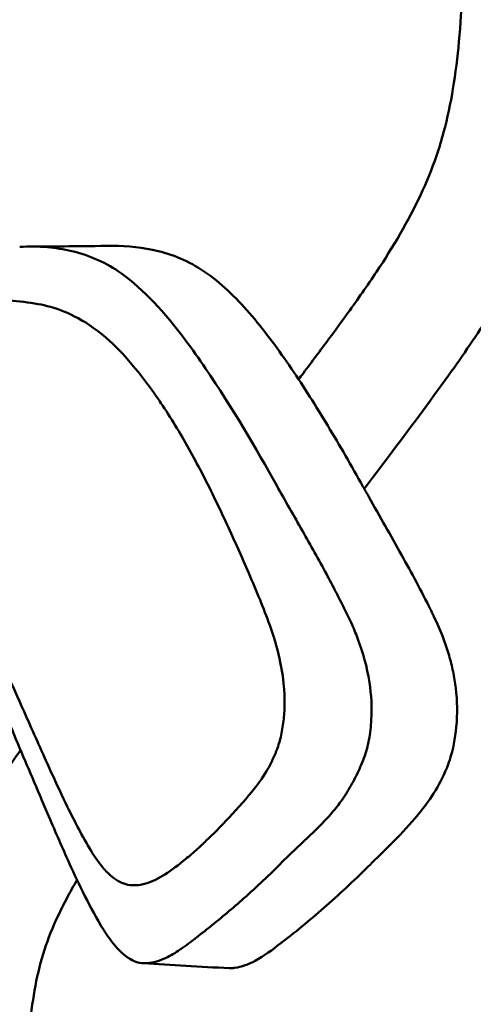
# Model space of a CAD drawing. Header units: millimetres. Extents: x 0 to 4686, y -120 to 1682.
# Tile 254 of 256: x 1552 to 1571, y 1403 to 1445. Entities that reach past the tile are written whole.
import ezdxf

# ---------------------------------------------------------------- set-up
doc = ezdxf.new("R2010")
doc.units = ezdxf.units.MM
doc.header["$LTSCALE"] = 2
doc.layers.add('Sichtbar (ISO)', color=7, linetype='Continuous', lineweight=50)

msp = doc.modelspace()

# ---------------------------------------------------------------- linework, layer by layer
at = {"layer": 'Sichtbar (ISO)'}
msp.add_ellipse((1565.3335, 1415.8946), major_axis=(1.5815, -5.4785), ratio=0.8086344, start_param=0.831128, end_param=0.8709843, dxfattribs=at)
for points, knots in [([(1563.3661, 1429.3801), (1563.433, 1429.4691), (1563.4998, 1429.5582), (1563.5666, 1429.6473), (1563.9275, 1430.1284), (1564.288, 1430.6099), (1564.6458, 1431.0936), (1564.9143, 1431.4565), (1565.1813, 1431.8207), (1565.4452, 1432.1868), (1565.8583, 1432.7596), (1566.2639, 1433.3369), (1566.6547, 1433.9251), (1567.3471, 1434.9674), (1567.9926, 1436.0438), (1568.5202, 1437.1775), (1568.7684, 1437.7107), (1568.9904, 1438.2567), (1569.1808, 1438.8131), (1569.2926, 1439.1401), (1569.3935, 1439.4707), (1569.4837, 1439.8042), (1569.6469, 1440.4074), (1569.7751, 1441.0201), (1569.8777, 1441.6366), (1569.9879, 1442.2993), (1570.0686, 1442.9665), (1570.1302, 1443.6353), (1570.1966, 1444.3552), (1570.2409, 1445.0771), (1570.2723, 1445.7994), (1570.3067, 1446.5901), (1570.3256, 1447.3814), (1570.3378, 1448.1728), (1570.3575, 1449.4495), (1570.3599, 1450.7264), (1570.3599, 1452.0033)], [0.61230601, 0.61230601, 0.61230601, 0.61230601, 0.61760272, 0.61760272, 0.61760272, 0.64621942, 0.64621942, 0.64621942, 0.66768788, 0.66768788, 0.66768788, 0.70128061, 0.70128061, 0.70128061, 0.7608135, 0.7608135, 0.7608135, 0.78881425, 0.78881425, 0.78881425, 0.80527165, 0.80527165, 0.80527165, 0.83503816, 0.83503816, 0.83503816, 0.86703293, 0.86703293, 0.86703293, 0.90147254, 0.90147254, 0.90147254, 0.93917426, 0.93917426, 0.93917426, 1, 1, 1, 1]), ([(1575.3599, 1452.0033), (1575.3599, 1450.4279), (1575.3598, 1448.8523), (1575.3241, 1447.2774), (1575.3061, 1446.4824), (1575.279, 1445.6877), (1575.2353, 1444.8937), (1575.1846, 1443.9709), (1575.1115, 1443.0492), (1574.9997, 1442.1318), (1574.89, 1441.2325), (1574.7432, 1440.3374), (1574.5437, 1439.4535), (1574.3447, 1438.5722), (1574.0934, 1437.7021), (1573.7849, 1436.8528), (1573.483, 1436.0216), (1573.1263, 1435.2103), (1572.728, 1434.4202), (1572.3383, 1433.6472), (1571.9088, 1432.8944), (1571.4514, 1432.1593), (1570.8976, 1431.2693), (1570.3027, 1430.4053), (1569.693, 1429.5522), (1568.8747, 1428.4074), (1568.0296, 1427.2822), (1567.183, 1426.1582), (1566.8341, 1425.6951), (1566.485, 1425.2322), (1566.1358, 1424.7694)], [0, 0, 0, 0, 0.07504599, 0.07504599, 0.07504599, 0.11292292, 0.11292292, 0.11292292, 0.15694532, 0.15694532, 0.15694532, 0.20009904, 0.20009904, 0.20009904, 0.24313014, 0.24313014, 0.24313014, 0.28524424, 0.28524424, 0.28524424, 0.32644481, 0.32644481, 0.32644481, 0.37632687, 0.37632687, 0.37632687, 0.44326295, 0.44326295, 0.44326295, 0.47084195, 0.47084195, 0.47084195, 0.47084195]), ([(1551.6, 1434.9744), (1551.9906, 1434.9921), (1552.3813, 1434.9881), (1553.1133, 1434.9256), (1553.4562, 1434.8734), (1553.796, 1434.7928)], [0.000001, 0.000001, 0.000001, 0.000001, 0.18157915, 0.18157915, 0.34227448, 0.34227448, 0.34227448, 0.34227448]), ([(1552.0452, 1434.9847), (1552.579, 1434.9849), (1553.1196, 1434.989), (1554.2437, 1435.0011), (1554.8411, 1435.0111), (1555.527, 1435.0119)], [0, 0, 0, 0, 0.2352155, 0.2352155, 0.4728011, 0.4728011, 0.4728011, 0.4728011]), ([(1553.796, 1434.7928), (1554.1726, 1434.7035), (1554.5472, 1434.5794), (1555.2493, 1434.2611), (1555.5763, 1434.0748), (1555.8919, 1433.8493)], [-0.34067558, -0.34067558, -0.34067558, -0.34067558, -0.1625616, -0.1625616, -0.00000269, -0.00000269, -0.00000269, -0.00000269]), ([(1555.5269, 1435.0119), (1556.1652, 1435.0127), (1556.8111, 1434.9519), (1557.8012, 1434.7058), (1558.1559, 1434.5859), (1558.8527, 1434.2706), (1559.1921, 1434.0758), (1559.5225, 1433.8387)], [-0.63753394, -0.63753394, -0.63753394, -0.63753394, -0.33884683, -0.33884683, -0.1697119, -0.1697119, -0.00005897, -0.00005897, -0.00005897, -0.00005897]), ([(1555.8919, 1433.8493), (1556.8322, 1433.1773), (1557.7117, 1432.2176), (1558.8778, 1430.6569), (1559.1618, 1430.2525), (1560.5875, 1428.1534), (1561.5641, 1426.4835), (1562.4419, 1424.9055)], [-1.2355886, -1.2355886, -1.2355886, -1.2355886, -0.7795185, -0.7795185, -0.6280428, -0.6280428, -0.0000353, -0.0000353, -0.0000353, -0.0000353]), ([(1559.5225, 1433.8387), (1560.1942, 1433.3566), (1560.8156, 1432.7399), (1561.9857, 1431.364), (1562.5357, 1430.609), (1563.5897, 1429.0568), (1564.096, 1428.2573), (1565.1005, 1426.5938), (1565.5959, 1425.7325), (1566.0805, 1424.8681)], [0.000058, 0.000058, 0.000058, 0.000058, 0.3450239, 0.3450239, 0.6848304, 0.6848304, 1.0235022, 1.0235022, 1.3680409, 1.3680409, 1.3680409, 1.3680409]), ([(1549.8518, 1432.7444), (1550.2878, 1432.7412), (1550.7294, 1432.7332), (1551.5723, 1432.6782), (1551.9761, 1432.6341), (1552.3781, 1432.5598)], [-0.39408238, -0.39408238, -0.39408238, -0.39408238, -0.18909892, -0.18909892, -0.00000167, -0.00000167, -0.00000167, -0.00000167]), ([(1556.9959, 1429.1766), (1556.6602, 1429.6257), (1556.2905, 1430.0834), (1555.6093, 1430.8131), (1555.2059, 1431.2057), (1553.8426, 1432.1765), (1553.0314, 1432.439), (1552.3781, 1432.5598)], [0.00000199, 0.00000199, 0.00000199, 0.00000199, 0.21082106, 0.21082106, 0.38460762, 0.38460762, 0.68376095, 0.68376095, 0.68376095, 0.68376095]), ([(1556.9959, 1429.1766), (1556.9994, 1429.172), (1557.0028, 1429.1673), (1557.0098, 1429.158), (1557.0132, 1429.1534), (1557.0236, 1429.1395), (1557.0305, 1429.1302), (1557.0511, 1429.1023), (1557.0649, 1429.0838), (1557.1059, 1429.028), (1557.133, 1428.9908), (1557.2139, 1428.879), (1557.2673, 1428.8041), (1557.4258, 1428.5784), (1557.5313, 1428.4237), (1557.839, 1427.9617), (1558.039, 1427.6455), (1558.6276, 1426.6709), (1558.9988, 1425.992), (1559.69, 1424.6506), (1560.0229, 1423.9613), (1560.666, 1422.5721), (1560.9651, 1421.8938), (1561.2611, 1421.2095)], [-1.0701699, -1.0701699, -1.0701699, -1.0701699, -1.0681343, -1.0681343, -1.0660987, -1.0660987, -1.0620324, -1.0620324, -1.0539185, -1.0539185, -1.0377565, -1.0377565, -1.0056213, -1.0056213, -0.9416178, -0.9416178, -0.8106801, -0.8106801, -0.5458311, -0.5458311, -0.2759974, -0.2759974, -0.000005, -0.000005, -0.000005, -0.000005]), ([(1562.4419, 1424.9055), (1562.6203, 1424.5844), (1562.7997, 1424.2676), (1563.1653, 1423.6259), (1563.3476, 1423.3081), (1563.8756, 1422.3829), (1564.2139, 1421.7847), (1564.5378, 1421.1777)], [-0.48904555, -0.48904555, -0.48904555, -0.48904555, -0.36337796, -0.36337796, -0.23793881, -0.23793881, -0.000001, -0.000001, -0.000001, -0.000001]), ([(1566.0805, 1424.8681), (1566.1217, 1424.7944), (1566.163, 1424.7209), (1566.2453, 1424.5739), (1566.2865, 1424.5005), (1566.3275, 1424.4271)], [0.000000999, 0.000000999, 0.000000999, 0.000000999, 0.029294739, 0.029294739, 0.058588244, 0.058588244, 0.058588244, 0.058588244]), ([(1566.3275, 1424.4271), (1566.7895, 1423.602), (1567.2529, 1422.7972), (1568.1301, 1421.2226), (1568.5425, 1420.4599), (1568.93, 1419.6746)], [0.000001, 0.000001, 0.000001, 0.000001, 0.32940828, 0.32940828, 0.63197471, 0.63197471, 0.63197471, 0.63197471]), ([(1551.7833, 1415.3743), (1551.5064, 1415.995), (1551.3006, 1416.4519), (1550.8031, 1417.5357), (1550.4883, 1418.2126), (1549.6301, 1419.999), (1549.0321, 1421.1412), (1548.2523, 1422.2882)], [-0.96090038, -0.96090038, -0.96090038, -0.96090038, -0.72526517, -0.72526517, -0.50171422, -0.50171422, -0.0001898, -0.0001898, -0.0001898, -0.0001898]), ([(1561.2611, 1421.2095), (1561.4226, 1420.8362), (1561.5819, 1420.4656), (1561.88, 1419.7342), (1562.0178, 1419.3793), (1562.1488, 1419.0129)], [0.00001751, 0.00001751, 0.00001751, 0.00001751, 0.15053446, 0.15053446, 0.28877333, 0.28877333, 0.28877333, 0.28877333]), ([(1564.5378, 1421.1777), (1564.6698, 1420.9303), (1564.7988, 1420.6835), (1565.0491, 1420.1989), (1565.1705, 1419.9612), (1565.2927, 1419.7217)], [-0.18742465, -0.18742465, -0.18742465, -0.18742465, -0.09115849, -0.09115849, -0.000001, -0.000001, -0.000001, -0.000001]), ([(1565.2927, 1419.7217), (1565.4067, 1419.4982), (1565.5168, 1419.2697), (1565.7139, 1418.8231), (1565.8025, 1418.6053), (1565.8833, 1418.3822)], [0.000001, 0.000001, 0.000001, 0.000001, 0.08509295, 0.08509295, 0.16233859, 0.16233859, 0.16233859, 0.16233859]), ([(1568.93, 1419.6746), (1568.957, 1419.6199), (1568.984, 1419.5648), (1569.0373, 1419.455), (1569.0637, 1419.4001), (1569.09, 1419.3449)], [-0.041292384, -0.041292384, -0.041292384, -0.041292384, -0.020504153, -0.020504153, -0.000001, -0.000001, -0.000001, -0.000001]), ([(1569.09, 1419.3449), (1569.3303, 1418.8407), (1569.546, 1418.3048), (1569.7759, 1417.517), (1569.8326, 1417.2926), (1569.9285, 1416.8325), (1569.967, 1416.5999), (1569.9954, 1416.3615)], [-0.33237388, -0.33237388, -0.33237388, -0.33237388, -0.14507598, -0.14507598, -0.0727523, -0.0727523, -0.000001, -0.000001, -0.000001, -0.000001]), ([(1562.7465, 1416.4225), (1562.7096, 1416.8343), (1562.6448, 1417.2279), (1562.4492, 1418.1083), (1562.3046, 1418.577), (1562.1488, 1419.0129)], [0.00000098, 0.00000098, 0.00000098, 0.00000098, 0.12457353, 0.12457353, 0.29056814, 0.29056814, 0.29056814, 0.29056814]), ([(1566.4326, 1415.0307), (1566.463, 1415.5536), (1566.4326, 1416.0861), (1566.2506, 1417.2821), (1566.0678, 1417.8726), (1565.8833, 1418.3822)], [-0.30783309, -0.30783309, -0.30783309, -0.30783309, -0.17634248, -0.17634248, -0.000001, -0.000001, -0.000001, -0.000001]), ([(1552.4435, 1411.853), (1552.0311, 1412.8143), (1551.6237, 1413.7831), (1550.7807, 1415.7701), (1550.4071, 1416.6445), (1550.0121, 1417.5286)], [-0.62865472, -0.62865472, -0.62865472, -0.62865472, -0.32248391, -0.32248391, -0.000001, -0.000001, -0.000001, -0.000001]), ([(1562.4465, 1413.7602), (1562.518, 1413.9479), (1562.5788, 1414.1541), (1562.6769, 1414.5942), (1562.7144, 1414.8285), (1562.7612, 1415.2881), (1562.7733, 1415.5109), (1562.7762, 1415.9652), (1562.7669, 1416.1949), (1562.7465, 1416.4225)], [0.00001018, 0.00001018, 0.00001018, 0.00001018, 0.07740379, 0.07740379, 0.15473334, 0.15473334, 0.22317344, 0.22317344, 0.29209399, 0.29209399, 0.29209399, 0.29209399]), ([(1569.9954, 1416.3615), (1570.0595, 1415.8226), (1570.0685, 1415.2653), (1569.973, 1414.2402), (1569.8817, 1413.7737), (1569.7409, 1413.3443)], [-0.31097813, -0.31097813, -0.31097813, -0.31097813, -0.14647931, -0.14647931, -0.000001, -0.000001, -0.000001, -0.000001]), ([(1552.7702, 1413.1658), (1552.6046, 1413.5314), (1552.438, 1413.904), (1552.1104, 1414.6395), (1551.9468, 1415.0082), (1551.7833, 1415.3743)], [-0.26625677, -0.26625677, -0.26625677, -0.26625677, -0.13386329, -0.13386329, -0.000001, -0.000001, -0.000001, -0.000001]), ([(1566.4326, 1415.0307), (1566.4158, 1414.743), (1566.3841, 1414.4581), (1566.2811, 1413.9144), (1566.2117, 1413.6576), (1566.12, 1413.4144)], [0.000001, 0.000001, 0.000001, 0.000001, 0.08659473, 0.08659473, 0.1699495, 0.1699495, 0.1699495, 0.1699495]), ([(1546.8599, 1395.7721), (1546.8599, 1397.1072), (1546.8599, 1398.4428), (1546.8963, 1399.7772), (1546.9151, 1400.4654), (1546.9436, 1401.1533), (1546.9923, 1401.8404), (1547.0812, 1403.0946), (1547.2375, 1404.3461), (1547.5298, 1405.5689), (1547.6866, 1406.2247), (1547.8825, 1406.8723), (1548.1174, 1407.5045), (1548.5624, 1408.7026), (1549.1474, 1409.8456), (1549.8009, 1410.9454), (1550.159, 1411.5482), (1550.5378, 1412.1381), (1550.9284, 1412.7201), (1551.1607, 1413.0662), (1551.3971, 1413.4094), (1551.6367, 1413.7505)], [0, 0, 0, 0, 0.06359954, 0.06359954, 0.06359954, 0.09640429, 0.09640429, 0.09640429, 0.15628374, 0.15628374, 0.15628374, 0.18839964, 0.18839964, 0.18839964, 0.24926502, 0.24926502, 0.24926502, 0.28262286, 0.28262286, 0.28262286, 0.30245181, 0.30245181, 0.30245181, 0.30245181]), ([(1561.4001, 1411.9976), (1561.6251, 1412.267), (1561.8282, 1412.5441), (1562.0951, 1412.9966), (1562.1718, 1413.1394), (1562.2801, 1413.3641), (1562.315, 1413.4407), (1562.3657, 1413.5584), (1562.3823, 1413.5981), (1562.4067, 1413.6584), (1562.4148, 1413.6786), (1562.4267, 1413.7091), (1562.4307, 1413.7193), (1562.4367, 1413.7346), (1562.4386, 1413.7397), (1562.4416, 1413.7474), (1562.4426, 1413.75), (1562.444, 1413.7538), (1562.4445, 1413.7551), (1562.4453, 1413.757), (1562.4455, 1413.7577), (1562.4459, 1413.7586), (1562.446, 1413.759), (1562.4462, 1413.7596), (1562.4464, 1413.7599), (1562.4465, 1413.7602)], [0.00002555, 0.00002555, 0.00002555, 0.00002555, 0.15857248, 0.15857248, 0.2272488, 0.2272488, 0.26157151, 0.26157151, 0.27874355, 0.27874355, 0.28733512, 0.28733512, 0.29163272, 0.29163272, 0.29378204, 0.29378204, 0.29485683, 0.29485683, 0.29539426, 0.29539426, 0.29566299, 0.29566299, 0.29579735, 0.29579735, 0.29592017, 0.29592017, 0.29592017, 0.29592017]), ([(1552.7702, 1413.1658), (1552.8307, 1413.0321), (1552.8914, 1412.8987), (1553.5795, 1411.3957), (1553.8851, 1410.8216), (1554.4339, 1409.7662), (1554.7772, 1409.1747), (1555.1684, 1408.7296)], [0, 0, 0, 0, 0.0490126, 0.0490126, 0.5533231, 0.5533231, 1.4496615, 1.4496615, 1.4496615, 1.4496615]), ([(1566.12, 1413.4144), (1566.0235, 1413.1582), (1565.9175, 1412.9145), (1565.6818, 1412.4356), (1565.5524, 1412.2044), (1565.4191, 1411.9858)], [-0.18061138, -0.18061138, -0.18061138, -0.18061138, -0.09286848, -0.09286848, -0.00000211, -0.00000211, -0.00000211, -0.00000211]), ([(1569.672, 1413.1466), (1569.3643, 1412.3157), (1568.9263, 1411.6796), (1567.88, 1410.3542), (1567.1631, 1409.6928), (1566.4325, 1408.9683)], [-0.63674105, -0.63674105, -0.63674105, -0.63674105, -0.40072058, -0.40072058, -0.00000794, -0.00000794, -0.00000794, -0.00000794]), ([(1559.1077, 1409.5915), (1559.1141, 1409.5973), (1559.1204, 1409.603), (1559.1332, 1409.6145), (1559.1395, 1409.6203), (1559.1586, 1409.6376), (1559.1714, 1409.6491), (1559.2095, 1409.6839), (1559.2348, 1409.7071), (1559.3107, 1409.7771), (1559.361, 1409.8241), (1559.5114, 1409.9661), (1559.6108, 1410.0619), (1559.9055, 1410.3517), (1560.0989, 1410.5493), (1560.6747, 1411.1563), (1561.0505, 1411.5792), (1561.4001, 1411.9976)], [-0.48521103, -0.48521103, -0.48521103, -0.48521103, -0.48149586, -0.48149586, -0.47777875, -0.47777875, -0.47034176, -0.47034176, -0.45545722, -0.45545722, -0.42565011, -0.42565011, -0.36591866, -0.36591866, -0.24625258, -0.24625258, 0, 0, 0, 0]), ([(1565.4191, 1411.9858), (1565.419, 1411.9856), (1565.4179, 1411.9839), (1565.4155, 1411.9799), (1565.4146, 1411.9784), (1565.4119, 1411.974), (1565.4101, 1411.9711), (1565.4046, 1411.9622), (1565.401, 1411.9563), (1565.39, 1411.9386), (1565.3827, 1411.9269), (1565.3606, 1411.8918), (1565.3458, 1411.8686), (1565.3008, 1411.7992), (1565.2703, 1411.7536), (1565.1772, 1411.6183), (1565.1133, 1411.5303), (1564.903, 1411.2545), (1564.7505, 1411.0745), (1564.2777, 1410.555), (1563.941, 1410.2349), (1563.6063, 1409.9222)], [-0.35086605, -0.35086605, -0.35086605, -0.35086605, -0.34980594, -0.34980594, -0.34917621, -0.34917621, -0.34791672, -0.34791672, -0.34539758, -0.34539758, -0.34035864, -0.34035864, -0.3302777, -0.3302777, -0.31010134, -0.31010134, -0.26967942, -0.26967942, -0.18026325, -0.18026325, -0.0000018, -0.0000018, -0.0000018, -0.0000018]), ([(1552.7757, 1411.0773), (1552.7206, 1411.206), (1552.6655, 1411.3348), (1552.5548, 1411.5934), (1552.4992, 1411.7233), (1552.4435, 1411.853)], [0.000005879, 0.000005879, 0.000005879, 0.000005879, 0.046362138, 0.046362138, 0.09318827, 0.09318827, 0.09318827, 0.09318827]), ([(1555.0254, 1406.3556), (1554.469, 1407.2848), (1554.0107, 1408.2718), (1553.3398, 1409.7598), (1553.0806, 1410.3649), (1552.7757, 1411.0772)], [-0.5914366, -0.5914366, -0.5914366, -0.5914366, -0.25648799, -0.25648799, -0.00000101, -0.00000101, -0.00000101, -0.00000101]), ([(1563.6063, 1409.9222), (1563.4696, 1409.7944), (1563.3343, 1409.6689), (1563.0558, 1409.4058), (1562.9137, 1409.269), (1562.775, 1409.129)], [0.00000011, 0.00000011, 0.00000011, 0.00000011, 0.07361598, 0.07361598, 0.15202449, 0.15202449, 0.15202449, 0.15202449]), ([(1559.1077, 1409.5915), (1559.0228, 1409.515), (1558.937, 1409.4394), (1558.7636, 1409.29), (1558.6759, 1409.2163), (1558.5873, 1409.1438)], [-0.098301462, -0.098301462, -0.098301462, -0.098301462, -0.049257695, -0.049257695, 0, 0, 0, 0]), ([(1556.9181, 1408.1198), (1557.1944, 1408.2034), (1557.4592, 1408.3361), (1558.0172, 1408.6865), (1558.3063, 1408.9139), (1558.5873, 1409.1438)], [0.00000006, 0.00000006, 0.00000006, 0.00000006, 0.1337062, 0.1337062, 0.29019711, 0.29019711, 0.29019711, 0.29019711]), ([(1562.775, 1409.129), (1562.245, 1408.594), (1561.7, 1408.0757), (1560.6811, 1407.1624), (1560.2066, 1406.7585), (1559.7268, 1406.3719)], [-0.54966719, -0.54966719, -0.54966719, -0.54966719, -0.25167273, -0.25167273, 0, 0, 0, 0]), ([(1566.4325, 1408.9683), (1566.4283, 1408.9641), (1566.4241, 1408.9599), (1566.4156, 1408.9514), (1566.4113, 1408.9472), (1566.4071, 1408.943)], [0.0000079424, 0.0000079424, 0.0000079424, 0.0000079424, 0.0023357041, 0.0023357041, 0.0046634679, 0.0046634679, 0.0046634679, 0.0046634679]), ([(1555.1684, 1408.7296), (1555.2252, 1408.6649), (1555.2836, 1408.6036), (1555.5448, 1408.3529), (1555.7643, 1408.202), (1556.225, 1408.0389), (1556.4644, 1408.0286), (1556.771, 1408.0801), (1556.8449, 1408.0977), (1556.9181, 1408.1198)], [0, 0, 0, 0, 0.032769, 0.032769, 0.1430818, 0.1430818, 0.25411024, 0.25411024, 0.28967356, 0.28967356, 0.28967356, 0.28967356]), ([(1562.6845, 1405.6554), (1563.3138, 1406.1389), (1563.9341, 1406.6537), (1565.1721, 1407.7491), (1565.7944, 1408.3363), (1566.4071, 1408.943)], [-0.66205031, -0.66205031, -0.66205031, -0.66205031, -0.33599197, -0.33599197, -0.00000447, -0.00000447, -0.00000447, -0.00000447]), ([(1554.0198, 1408.272), (1553.8754, 1408.0248), (1553.7354, 1407.775), (1553.6008, 1407.5223), (1553.3431, 1407.0385), (1553.1054, 1406.5438), (1552.903, 1406.0347), (1552.7164, 1405.5656), (1552.5597, 1405.0842), (1552.4351, 1404.5951), (1552.3025, 1404.0747), (1552.2063, 1403.5455), (1552.1332, 1403.0134), (1552.0483, 1402.3953), (1551.9947, 1401.7734), (1551.9575, 1401.1507), (1551.9292, 1400.676), (1551.9104, 1400.2009), (1551.8973, 1399.7256), (1551.8859, 1399.31), (1551.8788, 1398.8942), (1551.8736, 1398.4785), (1551.8623, 1397.5764), (1551.8599, 1396.6742), (1551.8599, 1395.7721)], [0.79552199, 0.79552199, 0.79552199, 0.79552199, 0.809146, 0.809146, 0.809146, 0.83523166, 0.83523166, 0.83523166, 0.85927362, 0.85927362, 0.85927362, 0.88485306, 0.88485306, 0.88485306, 0.9145683, 0.9145683, 0.9145683, 0.93721924, 0.93721924, 0.93721924, 0.95702441, 0.95702441, 0.95702441, 1, 1, 1, 1]), ([(1555.5583, 1405.5754), (1555.4672, 1405.6888), (1555.3789, 1405.8094), (1555.2014, 1406.0696), (1555.112, 1406.211), (1555.0254, 1406.3556)], [0.00000005, 0.00000005, 0.00000005, 0.00000005, 0.05450835, 0.05450835, 0.11349533, 0.11349533, 0.11349533, 0.11349533]), ([(1559.7268, 1406.3719), (1559.5987, 1406.2688), (1559.4698, 1406.1667), (1559.2174, 1405.9697), (1559.094, 1405.8747), (1558.9705, 1405.7808)], [0, 0, 0, 0, 0.0671834, 0.0671834, 0.13117402, 0.13117402, 0.13117402, 0.13117402]), ([(1558.9705, 1405.7808), (1558.7474, 1405.6111), (1558.5197, 1405.4371), (1558.0896, 1405.1512), (1557.8847, 1405.032), (1557.6727, 1404.9407)], [0.00000201, 0.00000201, 0.00000201, 0.00000201, 0.11580927, 0.11580927, 0.21654935, 0.21654935, 0.21654935, 0.21654935]), ([(1562.6845, 1405.6554), (1562.6727, 1405.6464), (1562.6609, 1405.6373), (1562.6372, 1405.6192), (1562.6254, 1405.6101), (1562.6136, 1405.6011)], [0.00000279, 0.00000279, 0.00000279, 0.00000279, 0.006153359, 0.006153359, 0.012302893, 0.012302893, 0.012302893, 0.012302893]), ([(1556.8929, 1404.7562), (1556.6798, 1404.7512), (1556.4712, 1404.8122), (1556.0114, 1405.0759), (1555.773, 1405.3082), (1555.5583, 1405.5754)], [0.00000882, 0.00000882, 0.00000882, 0.00000882, 0.10007372, 0.10007372, 0.22866256, 0.22866256, 0.22866256, 0.22866256]), ([(1562.6136, 1405.6011), (1562.2637, 1405.3337), (1561.9059, 1405.0627), (1561.2538, 1404.7113), (1560.9671, 1404.6022), (1560.6716, 1404.5646)], [-0.32169239, -0.32169239, -0.32169239, -0.32169239, -0.13926408, -0.13926408, -0.000001, -0.000001, -0.000001, -0.000001]), ([(1557.6727, 1404.9407), (1557.5406, 1404.8838), (1557.4073, 1404.838), (1557.146, 1404.7764), (1557.0196, 1404.7592), (1556.8929, 1404.7562)], [0, 0, 0, 0, 0.06361339, 0.06361339, 0.1231177, 0.1231177, 0.1231177, 0.1231177]), ([(1560.5361, 1404.5525), (1560.5589, 1404.5537), (1560.5815, 1404.5553), (1560.6267, 1404.5593), (1560.6492, 1404.5617), (1560.6716, 1404.5646)], [0.000001, 0.000001, 0.000001, 0.000001, 0.010569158, 0.010569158, 0.021137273, 0.021137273, 0.021137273, 0.021137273])]:
    msp.add_open_spline(points, degree=3, knots=knots, dxfattribs=at)
for points in [[(1560.4386, 1404.5521), (1559.2119, 1404.6042), (1558.0072, 1404.6864), (1556.8069, 1404.7577)], [(1560.5361, 1404.5525), (1560.5035, 1404.5509), (1560.471, 1404.5508), (1560.4386, 1404.5521)]]:
    msp.add_open_spline(points, degree=3, dxfattribs=at)

doc.saveas('drawing.dxf')
